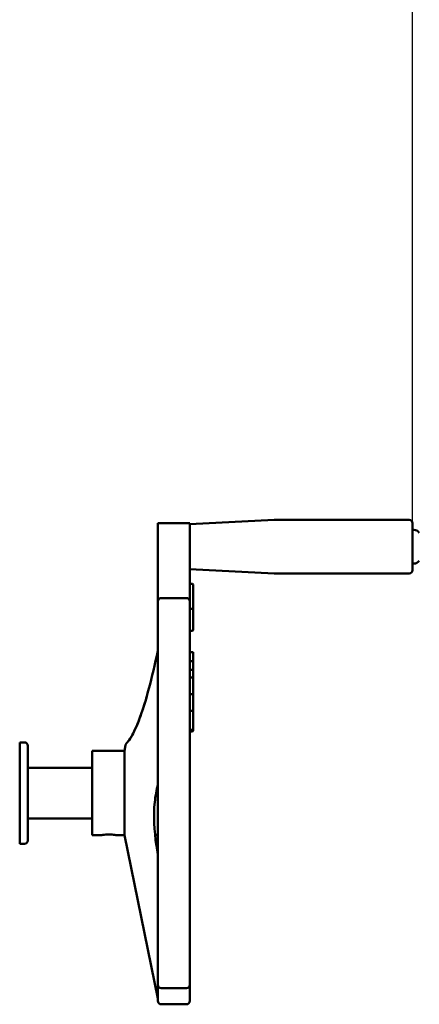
# Model space of a CAD drawing. Header units: millimetres. Extents: x -4813 to 10023, y -389 to 1491.
# Tile 22 of 36: x 677 to 795, y 701 to 993. Entities that reach past the tile are written whole.
import ezdxf

# ---------------------------------------------------------------- set-up
doc = ezdxf.new("R2010")
doc.units = ezdxf.units.MM
doc.header["$LTSCALE"] = 4
doc.layers.add('Видимый контур (ГОСТ)', color=7, linetype='Continuous', lineweight=50)
doc.layers.add('Размер (ГОСТ)', color=7, linetype='Continuous', lineweight=25)
doc.styles.add('Обычный текст (ГОСТ)', font='GOST Common Italic.ttf')
doc.dimstyles.new('Обычный (ГОСТ)', dxfattribs={"dimscale": 4, "dimtxt": 3.5, "dimasz": 3.5, "dimexe": 1, "dimexo": 0, "dimgap": 0.5, "dimtad": 1, "dimtxsty": 'Обычный текст (ГОСТ)', "dimblk": 'Filled-1', "dimcen": 0.09, "dimdle": 15, "dimclrd": 256, "dimclre": 256, "dimclrt": 256, "dimazin": 2, "dimtfac": 0.714286, "dimtdec": 3, "dimtmove": 0, "dimatfit": 3, "dimfxl": 1, "dimtolj": 1, "dimlwd": 25, "dimlwe": 25, "dimarcsym": 0})

# ---------------------------------------------------------------- blocks, each defined once
blk = doc.blocks.new('Filled-1')
at = {"color": 0}
for p, q in [((0, 0), (-1, 0.143)), ((-1, 0.143), (-1, -0.143)), ((-1, 0), (0, 0)), ((-1, -0.143), (0, 0))]:
    blk.add_line(p, q, dxfattribs=at)
at = {"color": 0, "flags": 128}
blk.add_lwpolyline([(-1, -0.143), (0, 0), (-1, 0.143), (-1, -0.143)], dxfattribs=at)
at = {"color": 0}
blk.add_solid([(-1, -0.143), (0, 0), (-1, 0.143), (-1, -0.143)], dxfattribs=at)
blk = doc.blocks.new('*D11')
at = {"layer": 'Defpoints', "color": 0, "linetype": 'Continuous', "transparency": 16777216}
for p in [(793.04, 1042.78), (543.04, 987.85), (793.04, 843.77)]:
    blk.add_point(p, dxfattribs=at)
at = {"layer": 'Размер (ГОСТ)', "linetype": 'Continuous', "lineweight": 25, "transparency": 16777216}
for p, q in [((543.04, 987.85), (543.04, 1046.78)), ((793.04, 843.77), (793.04, 1046.78)), ((557.04, 1042.78), (779.04, 1042.78))]:
    blk.add_line(p, q, dxfattribs=at)
at = {"layer": 'Размер (ГОСТ)', "linetype": 'Continuous', "lineweight": 25, "transparency": 16777216, "xscale": 14, "yscale": 14, "zscale": 14, "rotation": 180}
blk.add_blockref('Filled-1', (543.04, 1042.78), dxfattribs=at)
at = {"layer": 'Размер (ГОСТ)', "linetype": 'Continuous', "lineweight": 25, "transparency": 16777216, "xscale": 14, "yscale": 14, "zscale": 14}
blk.add_blockref('Filled-1', (793.04, 1042.78), dxfattribs=at)
at = {"layer": 'Размер (ГОСТ)', "linetype": 'Continuous', "lineweight": 25, "transparency": 16777216, "insert": (646.74, 1058.78), "char_height": 14, "attachment_point": 1, "style": 'Обычный текст (ГОСТ)'}
blk.add_mtext('\\A1;250', dxfattribs=at)

msp = doc.modelspace()

# ---------------------------------------------------------------- linework, layer by layer
at = {"layer": 'Видимый контур (ГОСТ)'}
for p, q in [((717.576, 843.825), (717.576, 837.083)), ((717.576, 843.825), (727.042, 843.825)), ((727.042, 843.459), (752.016, 844.768)), ((727.042, 843.825), (727.042, 837.084)), ((752.068, 844.769), (792.042, 844.769)), ((793.042, 843.769), (793.042, 829.881)), ((793.41, 841.825), (793.042, 841.825)), ((727.042, 837.084), (727.042, 837.084)), ((717.576, 830.558), (717.576, 835.393)), ((727.042, 835.393), (727.042, 830.558)), ((717.576, 830.558), (717.576, 820.642)), ((727.042, 820.642), (727.042, 830.558)), ((793.41, 831.825), (793.042, 831.825)), ((727.042, 830.191), (752.016, 828.882)), ((752.068, 828.881), (792.042, 828.881)), ((727.842, 825.836), (727.042, 825.836)), ((728.042, 825.636), (728.042, 818.26)), ((726.042, 821.642), (718.576, 821.642)), ((717.576, 808.129), (717.576, 820.642)), ((727.042, 820.642), (727.042, 808.129)), ((727.842, 818.46), (727.042, 818.46)), ((728.042, 812.176), (728.042, 818.26)), ((727.842, 811.976), (727.042, 811.976)), ((717.576, 808.129), (717.576, 790.955)), ((727.042, 790.955), (727.042, 808.129)), ((728.042, 805.668), (727.042, 805.668)), ((728.042, 805.668), (728.042, 804.801)), ((728.042, 804.801), (728.042, 802.752)), ((727.842, 802.952), (727.042, 802.952)), ((728.042, 802.459), (728.042, 802.752)), ((728.042, 800.295), (728.042, 802.459)), ((727.842, 800.376), (727.042, 800.376)), ((727.842, 798.17), (727.042, 798.17)), ((728.042, 800.176), (728.042, 800.295)), ((728.042, 799.495), (728.042, 800.176)), ((728.042, 797.97), (728.042, 799.495)), ((728.042, 795.005), (728.042, 797.97)), ((727.842, 793.243), (727.042, 793.243)), ((728.042, 793.043), (728.042, 795.005)), ((728.042, 792.839), (728.042, 793.043)), ((728.042, 792.837), (728.042, 792.839)), ((728.042, 791.644), (728.042, 792.837)), ((717.576, 773.862), (717.576, 790.955)), ((727.042, 790.955), (727.042, 773.862)), ((728.042, 790.439), (728.042, 791.644)), ((728.042, 788.077), (728.042, 790.439)), ((727.842, 788.278), (727.042, 788.278)), ((728.042, 787.927), (728.042, 788.077)), ((728.042, 786.483), (728.042, 787.927)), ((728.042, 784.523), (728.042, 786.483)), ((728.042, 783.114), (728.042, 784.523)), ((727.842, 782.634), (727.042, 782.634)), ((727.842, 782.2), (727.042, 782.2)), ((728.042, 782.834), (728.042, 783.114)), ((728.042, 782.4), (728.042, 782.834)), ((676.649, 778.946), (676.649, 748.946)), ((676.649, 778.946), (678.094, 778.946)), ((679.094, 777.946), (679.094, 749.946)), ((707.68, 776.446), (708.027, 778.143)), ((708.038, 778.194), (708.054, 778.272)), ((698.094, 776.446), (698.094, 751.446)), ((698.094, 776.446), (707.68, 776.446)), ((707.68, 776.446), (707.68, 751.446)), ((717.576, 773.862), (717.576, 754.03)), ((727.042, 754.03), (727.042, 773.862)), ((679.094, 771.446), (698.094, 771.446)), ((716.128, 763.813), (716.128, 763.856)), ((679.094, 756.446), (698.094, 756.446)), ((717.576, 736.938), (717.576, 754.03)), ((727.042, 754.03), (727.042, 736.938)), ((676.649, 748.946), (678.094, 748.946)), ((698.094, 751.446), (700.594, 751.446)), ((705.594, 751.446), (707.68, 751.446)), ((707.68, 751.446), (717.576, 703.171)), ((716.756, 751.446), (717.094, 751.446)), ((717.576, 736.938), (717.576, 719.763)), ((727.042, 719.763), (727.042, 736.938)), ((717.576, 707.251), (717.576, 719.763)), ((727.042, 719.763), (727.042, 707.251)), ((717.576, 707.251), (717.576, 702.446)), ((718.576, 706.251), (726.042, 706.251)), ((727.042, 702.446), (727.042, 707.251)), ((718.576, 701.446), (726.042, 701.446))]:
    msp.add_line(p, q, dxfattribs=at)
for centre, radius, start, end in [((752.068, 843.769), 1, 90, 93), ((792.042, 843.769), 1, 0, 90), ((793.409, 839.825), 2, 35.23355, 89.99), ((793.409, 833.825), 2, 270.01, 324.76645), ((752.068, 829.881), 1, 267, 270), ((792.042, 829.881), 1, 270, 0), ((727.842, 825.636), 0.2, 0, 90), ((718.576, 820.642), 1, 90, 180), ((726.042, 820.642), 1, 0, 90), ((727.842, 818.26), 0.2, 0, 90), ((727.842, 812.176), 0.2, 270, 0), ((727.842, 802.752), 0.2, 0, 90), ((727.842, 800.176), 0.2, 0, 90), ((727.842, 797.97), 0.2, 0, 90), ((727.842, 788.005), 0.2, 348.22815, 348.27169), ((727.842, 782.4), 0.2, 270, 0), ((678.094, 777.946), 1, 0, 90), ((717.094, 752.446), 1, 270, 298.79922), ((678.094, 749.946), 1, 270, 0), ((718.576, 707.251), 1, 180, 270), ((726.042, 707.251), 1, 270, 0), ((718.576, 702.446), 1, 180, 270), ((726.042, 702.446), 1, 270, 0)]:
    msp.add_arc(centre, radius, start, end, dxfattribs=at)
for points, knots in [([(717.577, 837.084), (717.576, 837.004), (717.576, 836.926), (717.576, 836.582), (717.576, 836.362), (717.576, 835.947), (717.576, 835.707), (717.576, 835.395), (717.576, 835.394), (717.576, 835.393)], [0, 0, 0, 0, 0.02370475, 0.02370475, 0.10518486, 0.10518486, 0.27603575, 0.27603575, 0.27668482, 0.27668482, 0.27668482, 0.27668482]), ([(727.042, 835.393), (727.042, 835.394), (727.042, 835.395), (727.042, 835.7), (727.042, 835.954), (727.042, 836.357), (727.042, 836.578), (727.042, 836.926), (727.042, 837.005), (727.041, 837.084)], [-0.00042259, -0.00042259, -0.00042259, -0.00042259, 0, 0, 0.11029849, 0.11029849, 0.16231412, 0.16231412, 0.17718953, 0.17718953, 0.17718953, 0.17718953]), ([(708.059, 778.262), (708.079, 778.322), (708.106, 778.381), (708.15, 778.458), (708.163, 778.48), (708.188, 778.516), (708.199, 778.532), (708.216, 778.554), (708.221, 778.561), (708.232, 778.574), (708.237, 778.58), (708.247, 778.592), (708.252, 778.598), (708.259, 778.605), (708.261, 778.608), (708.267, 778.614), (708.269, 778.616), (708.274, 778.622), (708.275, 778.624), (708.281, 778.629), (708.281, 778.63), (708.286, 778.635), (708.289, 778.638), (708.315, 778.665), (708.356, 778.71), (708.596, 778.988), (708.948, 779.422), (710.08, 781.182), (710.991, 782.96), (712.897, 787.847), (713.937, 791.108), (715.837, 798.203), (716.726, 802), (717.576, 806.032)], [0.0125363, 0.0125363, 0.0125363, 0.0125363, 0.031597, 0.031597, 0.0392577, 0.0392577, 0.0450098, 0.0450098, 0.0478568, 0.0478568, 0.050598, 0.050598, 0.0540351, 0.0540351, 0.0570674, 0.0570674, 0.0618243, 0.0618243, 0.0719698, 0.0719698, 0.102363, 0.102363, 0.1935062, 0.1935062, 0.4671016, 0.4671016, 1.2911965, 1.2911965, 2.691672, 2.691672, 4.2130746, 4.2130746, 5.5726004, 5.5726004, 5.5726004, 5.5726004]), ([(711.312, 783.853), (711.59, 784.5), (711.871, 785.203), (712.841, 787.786), (713.549, 789.947), (714.249, 792.369)], [2.4104348, 2.4104348, 2.4104348, 2.4104348, 2.8423061, 2.8423061, 3.8894325, 3.8894325, 3.8894325, 3.8894325]), ([(727.842, 793.243), (727.862, 793.243), (727.883, 793.24), (727.923, 793.227), (727.943, 793.217), (727.978, 793.191), (727.994, 793.175), (728.018, 793.139), (728.028, 793.12), (728.036, 793.09), (728.038, 793.081), (728.041, 793.062), (728.042, 793.053), (728.042, 793.043)], [0, 0, 0, 0, 0.006172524, 0.006172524, 0.012595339, 0.012595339, 0.019243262, 0.019243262, 0.025589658, 0.025589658, 0.028412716, 0.028412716, 0.03129514, 0.03129514, 0.03129514, 0.03129514]), ([(727.842, 788.277), (727.862, 788.277), (727.883, 788.274), (727.923, 788.261), (727.943, 788.251), (727.978, 788.225), (727.994, 788.209), (728.018, 788.173), (728.028, 788.154), (728.036, 788.124), (728.038, 788.115), (728.041, 788.097), (728.042, 788.087), (728.042, 788.077)], [0, 0, 0, 0, 0.006183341, 0.006183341, 0.012616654, 0.012616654, 0.019267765, 0.019267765, 0.025608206, 0.025608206, 0.028410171, 0.028410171, 0.031270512, 0.031270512, 0.031270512, 0.031270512]), ([(708.748, 779.188), (708.966, 779.475), (709.249, 779.878), (709.652, 780.533), (709.745, 780.689), (709.84, 780.853)], [0.85715075, 0.85715075, 0.85715075, 0.85715075, 1.43878647, 1.43878647, 1.60636391, 1.60636391, 1.60636391, 1.60636391]), ([(728.042, 782.834), (728.042, 782.827), (728.041, 782.82), (728.04, 782.806), (728.039, 782.799), (728.032, 782.771), (728.025, 782.751), (728.003, 782.715), (727.989, 782.698), (727.958, 782.67), (727.939, 782.659), (727.895, 782.64), (727.868, 782.634), (727.842, 782.634)], [0, 0, 0, 0, 0.002165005, 0.002165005, 0.004303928, 0.004303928, 0.010626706, 0.010626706, 0.016957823, 0.016957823, 0.023281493, 0.023281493, 0.031252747, 0.031252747, 0.031252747, 0.031252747]), ([(717.576, 766.533), (717.195, 764.883), (716.867, 763.108), (716.222, 757.356), (716.485, 752.902), (717.296, 747.507), (717.432, 746.663), (717.576, 745.813)], [3.8367356, 3.8367356, 3.8367356, 3.8367356, 4.5441691, 4.5441691, 6.0027049, 6.0027049, 6.2702773, 6.2702773, 6.2702773, 6.2702773]), ([(700.594, 751.446), (700.594, 751.446), (700.657, 751.459), (700.913, 751.507), (701.105, 751.54), (701.548, 751.604), (701.829, 751.637), (702.444, 751.685), (702.779, 751.699), (703.094, 751.699)], [1.13335401, 1.13335401, 1.13335401, 1.13335401, 1.22779753, 1.22779753, 1.32224106, 1.32224106, 1.41668987, 1.41668987, 1.51113868, 1.51113868, 1.51113868, 1.51113868]), ([(703.094, 751.699), (703.409, 751.699), (703.744, 751.685), (704.36, 751.637), (704.641, 751.604), (705.084, 751.54), (705.276, 751.507), (705.531, 751.459), (705.594, 751.446), (705.594, 751.446)], [0, 0, 0, 0, 0.09444881, 0.09444881, 0.18889763, 0.18889763, 0.28334115, 0.28334115, 0.37778467, 0.37778467, 0.37778467, 0.37778467])]:
    msp.add_open_spline(points, degree=3, knots=knots, dxfattribs=at)
for points in [[(708.025, 778.141), (708.029, 778.158), (708.033, 778.176), (708.038, 778.194)], [(708.025, 778.141), (708.025, 778.141), (708.025, 778.141), (708.025, 778.141)]]:
    msp.add_open_spline(points, degree=3, dxfattribs=at)

# ---------------------------------------------------------------- dimensions: what is measured, and where the dimension line sits
at = {"layer": 'Размер (ГОСТ)', "linetype": 'Continuous', "lineweight": 25}
dim = msp.add_linear_dim(base=(793.042, 1042.782), p1=(543.042, 987.846), p2=(793.042, 843.769), angle=180, dimstyle='Обычный (ГОСТ)', override={"dimgap": 0.5, "dimdec": 2, "dimtol": 0, "dimlim": 0, "dimtp": 0, "dimtm": 0, "dimtdec": 3, "dimtofl": 0, "dimatfit": 1}, dxfattribs=at)
dim.commit()
dim.dimension.update_dxf_attribs({"geometry": '*D11', "text_midpoint": (661.608, 1042.782), "dimtype": 160})

doc.saveas('drawing.dxf')
